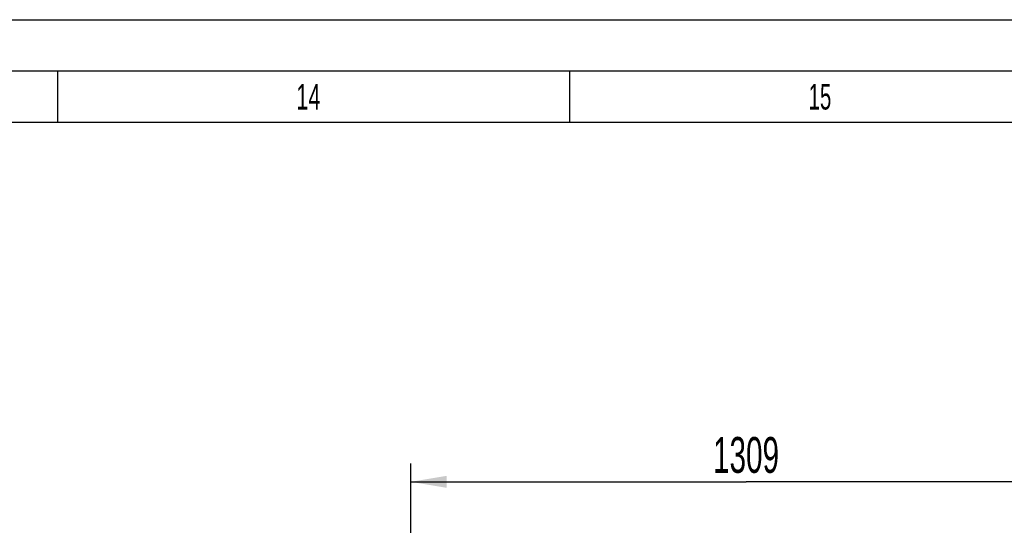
# Model space of a CAD drawing. Header units: millimetres. Extents: x 0 to 841, y 0 to 594.
# Tile 64 of 65: x 667 to 763, y 545 to 594. Entities that reach past the tile are written whole.
import ezdxf
from ezdxf.enums import TextEntityAlignment as Align

# ---------------------------------------------------------------- set-up
doc = ezdxf.new("R2010")
doc.units = ezdxf.units.MM
doc.header["$LTSCALE"] = 46.255
doc.layers.get('0').update_dxf_attribs({"linetype": 'CONTINUOUS'})
doc.styles.get("Standard").update_dxf_attribs({"font": 'txt', "width": 0.6})
doc.styles.add('TEXTSTYLE_2', font='txt')
doc.dimstyles.new('DIMSTYLE_3', dxfattribs={"dimtxt": 3.5, "dimasz": 3.5, "dimexe": 1.8, "dimexo": 0, "dimgap": 0.875, "dimtad": 1, "dimlfac": 20, "dimdsep": 46, "dimtxsty": 'STANDARD', "dimblk": '_FILLED', "dimblk1": '_FILLED', "dimblk2": '_FILLED', "dimcen": 0.09, "dimadec": 0, "dimazin": 0, "dimtp": 1.2, "dimtm": 1.2, "dimtfac": 1, "dimtofl": 0, "dimtmove": 0, "dimatfit": 3, "dimldrblk": '_FILLED', "dimfxl": 1, "dimtolj": 1, "dimarcsym": 0})

# ---------------------------------------------------------------- blocks, each defined once
blk = doc.blocks.new('_FILLED')
at = {"color": 0, "linetype": 'BYBLOCK'}
blk.add_solid([(0, 0), (-1, 0.167), (-1, -0.167)], dxfattribs=at)
blk = doc.blocks.new('*D4')
at = {"color": 2, "linetype": 'CONTINUOUS'}
for p, q in [((705, 453.4), (705, 550.692)), ((770.45, 453.4), (770.45, 550.692)), ((705, 548.892), (737.725, 548.892)), ((770.45, 548.892), (737.725, 548.892))]:
    blk.add_line(p, q, dxfattribs=at)
at = {"color": 2, "linetype": 'CONTINUOUS', "xscale": 3.5, "yscale": 3.5, "zscale": 3.5, "rotation": 180}
blk.add_blockref('_FILLED', (705, 548.892), dxfattribs=at)
at = {"color": 2, "linetype": 'CONTINUOUS', "xscale": 3.5, "yscale": 3.5, "zscale": 3.5}
blk.add_blockref('_FILLED', (770.45, 548.892), dxfattribs=at)
at = {"color": 2, "linetype": 'CONTINUOUS', "width": 0.619048}
blk.add_text('1309', height=3.5, dxfattribs=at).set_placement((737.725, 549.767), align=Align.CENTER)

msp = doc.modelspace()

# ---------------------------------------------------------------- linework, layer by layer
at = {"color": 5, "linetype": 'CONTINUOUS'}
for p, q in [((0, 594), (841, 594)), ((670.5, 589), (670.5, 584)), ((720.5, 589), (720.5, 584)), ((10, 584), (831, 584))]:
    msp.add_line(p, q, dxfattribs=at)
at = {"color": 6, "linetype": 'CONTINUOUS'}
msp.add_line((5, 589), (836, 589), dxfattribs=at)

# ---------------------------------------------------------------- texts
at = {"color": 5, "linetype": 'CONTINUOUS', "style": 'TEXTSTYLE_2'}
for s, width, p in [('14', 0.630952, (693.833, 585.231)), ('15', 0.595238, (743.833, 585.231))]:
    msp.add_text(s, height=2.50001, dxfattribs=dict(at, width=width)).set_placement(p)

# ---------------------------------------------------------------- dimensions: what is measured, and where the dimension line sits
at = {"color": 2, "linetype": 'CONTINUOUS'}
dim = msp.add_linear_dim(base=(770.45, 548.8921), p1=(705, 453.4), p2=(770.45, 453.4), dimstyle='DIMSTYLE_3', dxfattribs=at)
dim.commit()
dim.dimension.update_dxf_attribs({"geometry": '*D4', "text_midpoint": (737.39166, 548.8921), "dimtype": 160})

doc.saveas('drawing.dxf')
